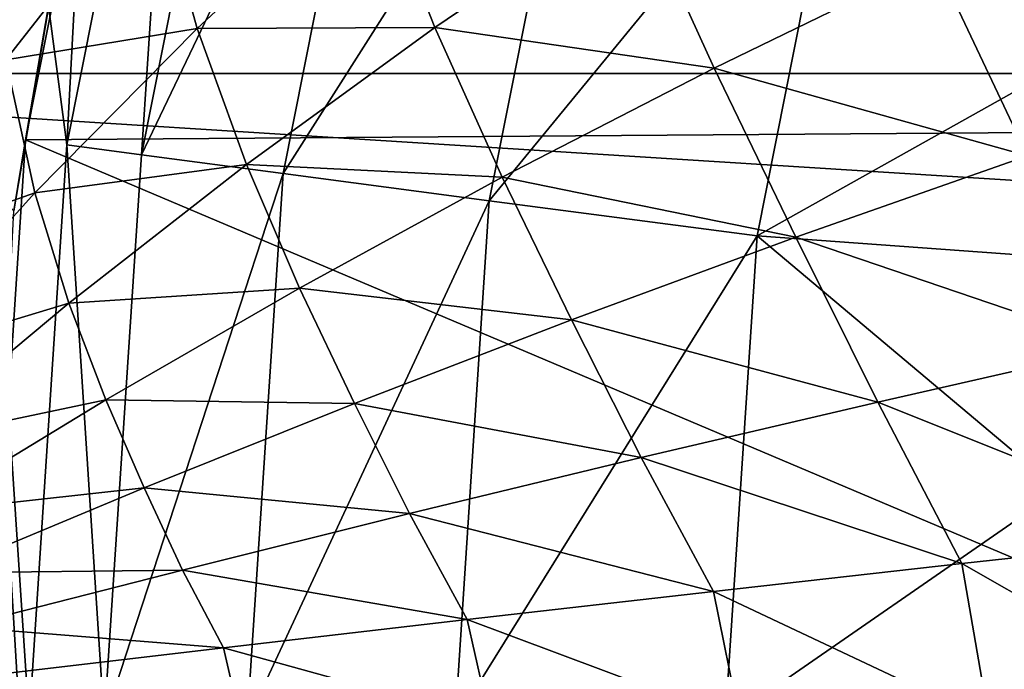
# Model space of a CAD drawing. Header units: metres. Extents: x -31 to 167, y -24 to 31.
# Tile 12 of 155: x -20.54 to -15.97, y 0.24 to 3.26. Entities that reach past the tile are written whole.
import ezdxf

# ---------------------------------------------------------------- set-up
doc = ezdxf.new("R2010")
doc.units = ezdxf.units.M
doc.layers.add('solid_12_381_042_XXX', color=7, linetype='CONTINUOUS')

msp = doc.modelspace()

# ---------------------------------------------------------------- linework, layer by layer
at = {"layer": 'solid_12_381_042_XXX'}
for points in [[(-20.324528, 2.676137, 115.540306), (-19.908621, 10.483031, 115.540306), (-21.029806, 7.999648, 115.540306)], [(-20.324528, 2.676137, 115.540306), (-19.801411, 5.306026, 115.540306), (-19.908621, 10.483031, 115.540306)], [(-19.908562, -10.483146, 115.540306), (-21.029806, 7.999648, 115.540306), (-21.029772, -7.99974, 115.540306)], [(-20.499933, 0, 115.540306), (-21.029806, 7.999648, 115.540306), (-19.908562, -10.483146, 115.540306)], [(-20.499933, 0, 115.540306), (-20.324528, 2.676137, 115.540306), (-21.029806, 7.999648, 115.540306)], [(23.810772, 3.007728, -4), (-23.810766, 3.007766, -4), (-23.245995, 5.968215, -4)], [(23.810772, 3.007728, -4), (-23.245995, 5.968215, -4), (23.246014, 5.968144, -4)], [(-20.169415, 4.717874, 127.495453), (-19.988071, 5.355397, 128.090302), (-20.516102, 2.700798, 128.090302)], [(-7.526183, 2.794108, 128.090302), (-20.516102, 2.700798, 128.090302), (-19.988071, 5.355397, 128.090302)], [(-7.492099, 3.05288, 128.090302), (-7.526183, 2.794108, 128.090302), (-19.988071, 5.355397, 128.090302)], [(-7.492099, 3.05288, 128.090302), (-19.988071, 5.355397, 128.090302), (-7.392161, 3.294103, 128.090302)], [(-19.978081, 2.63036, 118.044807), (-19.801411, 5.306026, 115.540306), (-20.324528, 2.676137, 115.540306)], [(-19.978081, 2.63036, 118.044807), (-19.463835, 5.21552, 118.044807), (-19.801411, 5.306026, 115.540306)], [(-18.822891, 5.04376, 120.487595), (-19.463835, 5.21552, 118.044807), (-19.978081, 2.63036, 118.044807)], [(-18.822891, 5.04376, 120.487595), (-19.978081, 2.63036, 118.044807), (-19.3202, 2.54373, 120.487595)], [(-18.822891, 5.04376, 120.487595), (-19.3202, 2.54373, 120.487595), (-17.88904, 4.793526, 122.826996)], [(-19.3202, 2.54373, 120.487595), (-18.361677, 2.417529, 122.826996), (-17.88904, 4.793526, 122.826996)], [(-17.88904, 4.793526, 122.826996), (-18.361677, 2.417529, 122.826996), (-16.67724, 4.468825, 125.025543)], [(-22.032484, 3.602853, 128.364212), (-20.169415, 4.717874, 127.495453), (-20.571243, 2.370205, 127.682831)], [(-20.571243, 2.370205, 127.682831), (-20.169415, 4.717874, 127.495453), (-20.516102, 2.700798, 128.090302)], [(-18.361677, 2.417529, 122.826996), (-17.117863, 2.253777, 125.025543), (-16.67724, 4.468825, 125.025543)], [(-16.67724, 4.468825, 125.025543), (-17.117863, 2.253777, 125.025543), (-15.420615, 3.204036, 127.040306)], [(-16.67724, 4.468825, 125.025543), (-15.420615, 3.204036, 127.040306), (-15.165834, 4.249634, 127.040306)], [(-15.220166, 4.018782, 145.454453), (-16.28977, 3.531879, 145.411148), (-14.75301, 2.996141, 145.483246)], [(-20.644175, 3.967526, 145.201645), (-20.6085, 3.071094, 145.210678), (-19.922613, 3.946917, 145.237274)], [(-19.922613, 3.946917, 145.237274), (-20.6085, 3.071094, 145.210678), (-19.719835, 3.21713, 145.253159)], [(-19.922613, 3.946917, 145.237274), (-19.719835, 3.21713, 145.253159), (-18.909191, 3.970748, 145.285904)], [(-18.909191, 3.970748, 145.285904), (-19.719835, 3.21713, 145.253159), (-18.614491, 3.221109, 145.306137)], [(-18.909191, 3.970748, 145.285904), (-18.614491, 3.221109, 145.306137), (-17.68824, 3.848042, 145.344467)], [(-17.68824, 3.848042, 145.344467), (-18.614491, 3.221109, 145.306137), (-17.317232, 3.03337, 145.368118)], [(-17.68824, 3.848042, 145.344467), (-17.317232, 3.03337, 145.368118), (-16.28977, 3.531879, 145.411148)], [(-16.28977, 3.531879, 145.411148), (-17.317232, 3.03337, 145.368118), (-15.861823, 2.626529, 145.436783)], [(-16.28977, 3.531879, 145.411148), (-15.861823, 2.626529, 145.436783), (-14.75301, 2.996141, 145.483246)], [(-20.6085, 3.071094, 145.210678), (-20.473263, 2.45402, 145.221268), (-19.719835, 3.21713, 145.253159)], [(-19.719835, 3.21713, 145.253159), (-20.473263, 2.45402, 145.221268), (-19.489748, 2.584883, 145.268509)], [(-19.719835, 3.21713, 145.253159), (-19.489748, 2.584883, 145.268509), (-18.614491, 3.221109, 145.306137)], [(-18.614491, 3.221109, 145.306137), (-19.489748, 2.584883, 145.268509), (-18.301287, 2.526166, 145.325516)], [(-18.614491, 3.221109, 145.306137), (-18.301287, 2.526166, 145.325516), (-17.317232, 3.03337, 145.368118)], [(-17.117863, 2.253777, 125.025543), (-15.603209, 2.144944, 127.040306), (-15.420615, 3.204036, 127.040306)], [(-20.6085, 3.071094, 145.210678), (-21.231802, 2.18604, 145.184998), (-20.473263, 2.45402, 145.221268)], [(-17.317232, 3.03337, 145.368118), (-18.301287, 2.526166, 145.325516), (-16.937517, 2.248686, 145.39032)], [(-17.317232, 3.03337, 145.368118), (-16.937517, 2.248686, 145.39032), (-15.861823, 2.626529, 145.436783)], [(-23.810766, 3.007766, -4), (24, 0, -4), (-24, 0, -4)], [(23.810772, 3.007728, -4), (24, 0, -4), (-23.810766, 3.007766, -4)], [(-7.526183, -2.794108, 128.090302), (-20.516102, 2.700798, 128.090302), (-7.526183, 2.794108, 128.090302)], [(-20.571243, 2.370205, 127.682831), (-20.516102, 2.700798, 128.090302), (-20.693132, 0, 128.090302)], [(-7.526183, -2.794108, 128.090302), (-20.693132, 0, 128.090302), (-20.516102, 2.700798, 128.090302)], [(-20.150497, 0.000193, 118.044807), (-20.324528, 2.676137, 115.540306), (-20.499933, 0, 115.540306)], [(-20.150497, 0.000193, 118.044807), (-19.978081, 2.63036, 118.044807), (-20.324528, 2.676137, 115.540306)], [(-19.3202, 2.54373, 120.487595), (-19.978081, 2.63036, 118.044807), (-20.150497, 0.000193, 118.044807)], [(-15.861823, 2.626529, 145.436783), (-16.937517, 2.248686, 145.39032), (-15.434783, 1.737233, 145.46022)], [(-20.473263, 2.45402, 145.221268), (-20.315384, 1.941608, 145.231613), (-19.489748, 2.584883, 145.268509)], [(-19.489748, 2.584883, 145.268509), (-20.315384, 1.941608, 145.231613), (-19.242893, 2.012204, 145.283401)], [(-19.489748, 2.584883, 145.268509), (-19.242893, 2.012204, 145.283401), (-18.301287, 2.526166, 145.325516)], [(-19.3202, 2.54373, 120.487595), (-20.150497, 0.000193, 118.044807), (-19.486937, 0.000175, 120.487595)], [(-19.3202, 2.54373, 120.487595), (-19.486937, 0.000175, 120.487595), (-18.361677, 2.417529, 122.826996)], [(-18.301287, 2.526166, 145.325516), (-19.242893, 2.012204, 145.283401), (-17.979248, 1.864857, 145.343964)], [(-18.301287, 2.526166, 145.325516), (-17.979248, 1.864857, 145.343964), (-16.937517, 2.248686, 145.39032)], [(-21.231802, 2.18604, 145.184998), (-21.170723, 1.68414, 145.190277), (-20.473263, 2.45402, 145.221268)], [(-20.473263, 2.45402, 145.221268), (-21.170723, 1.68414, 145.190277), (-20.315384, 1.941608, 145.231613)], [(-19.486937, 0.000175, 120.487595), (-18.520142, 0.000167, 122.826996), (-18.361677, 2.417529, 122.826996)], [(-18.361677, 2.417529, 122.826996), (-18.520142, 0.000167, 122.826996), (-17.117863, 2.253777, 125.025543)], [(-18.520142, 0.000167, 122.826996), (-17.265594, 0.000165, 125.025543), (-17.117863, 2.253777, 125.025543)], [(-16.937517, 2.248686, 145.39032), (-17.979248, 1.864857, 145.343964), (-16.557281, 1.483167, 145.410904)], [(-17.117863, 2.253777, 125.025543), (-17.265594, 0.000165, 125.025543), (-15.713292, 1.074596, 127.040306)], [(-17.117863, 2.253777, 125.025543), (-15.713292, 1.074596, 127.040306), (-15.603209, 2.144944, 127.040306)], [(-16.937517, 2.248686, 145.39032), (-16.557281, 1.483167, 145.410904), (-15.434783, 1.737233, 145.46022)], [(-20.315384, 1.941608, 145.231613), (-20.14341, 1.49324, 145.241806), (-19.242893, 2.012204, 145.283401)], [(-19.242893, 2.012204, 145.283401), (-20.14341, 1.49324, 145.241806), (-18.987976, 1.476448, 145.297745)], [(-19.242893, 2.012204, 145.283401), (-18.987976, 1.476448, 145.297745), (-17.979248, 1.864857, 145.343964)], [(-21.170723, 1.68414, 145.190277), (-21.092766, 1.293526, 145.195496), (-20.315384, 1.941608, 145.231613)], [(-20.315384, 1.941608, 145.231613), (-21.092766, 1.293526, 145.195496), (-20.14341, 1.49324, 145.241806)], [(-17.979248, 1.864857, 145.343964), (-18.987976, 1.476448, 145.297745), (-17.656239, 1.225465, 145.361267)], [(-17.979248, 1.864857, 145.343964), (-17.656239, 1.225465, 145.361267), (-16.557281, 1.483167, 145.410904)], [(-15.434783, 1.737233, 145.46022), (-16.557281, 1.483167, 145.410904), (-14.99856, 0.861061, 145.482025)], [(-21.092766, 1.293526, 145.195496), (-21.004194, 0.971036, 145.200745), (-20.14341, 1.49324, 145.241806)], [(-20.14341, 1.49324, 145.241806), (-21.004194, 0.971036, 145.200745), (-19.96492, 1.084744, 145.251724)], [(-20.14341, 1.49324, 145.241806), (-19.96492, 1.084744, 145.251724), (-18.987976, 1.476448, 145.297745)], [(-18.987976, 1.476448, 145.297745), (-19.96492, 1.084744, 145.251724), (-18.732454, 0.965031, 145.31134)], [(-18.987976, 1.476448, 145.297745), (-18.732454, 0.965031, 145.31134), (-17.656239, 1.225465, 145.361267)], [(-16.557281, 1.483167, 145.410904), (-17.656239, 1.225465, 145.361267), (-16.165726, 0.733566, 145.430481)], [(-16.557281, 1.483167, 145.410904), (-16.165726, 0.733566, 145.430481), (-14.99856, 0.861061, 145.482025)], [(-17.656239, 1.225465, 145.361267), (-18.732454, 0.965031, 145.31134), (-17.320717, 0.604429, 145.378082)], [(-17.656239, 1.225465, 145.361267), (-17.320717, 0.604429, 145.378082), (-16.165726, 0.733566, 145.430481)], [(-21.004194, 0.971036, 145.200745), (-20.911299, 0.691033, 145.205902), (-19.96492, 1.084744, 145.251724)], [(-19.96492, 1.084744, 145.251724), (-20.911299, 0.691033, 145.205902), (-19.786873, 0.702698, 145.261154)], [(-19.96492, 1.084744, 145.251724), (-19.786873, 0.702698, 145.261154), (-18.732454, 0.965031, 145.31134)], [(-17.265594, 0.000165, 125.025543), (-15.749929, 0.000007, 127.040306), (-15.713292, 1.074596, 127.040306)], [(-18.732454, 0.965031, 145.31134), (-19.786873, 0.702698, 145.261154), (-18.464005, 0.474085, 145.32486)], [(-18.732454, 0.965031, 145.31134), (-18.464005, 0.474085, 145.32486), (-17.320717, 0.604429, 145.378082)], [(-14.99856, 0.861061, 145.482025), (-16.165726, 0.733566, 145.430481), (-14.879624, -0.000001, 145.488083)], [(-16.165726, 0.733566, 145.430481), (-17.320717, 0.604429, 145.378082), (-16.039085, -0.000001, 145.436768)], [(-16.165726, 0.733566, 145.430481), (-16.039085, -0.000001, 145.436768), (-14.879624, -0.000001, 145.488083)], [(-20.911299, 0.691033, 145.205902), (-20.820442, 0.439298, 145.210724), (-19.786873, 0.702698, 145.261154)], [(-19.786873, 0.702698, 145.261154), (-20.820442, 0.439298, 145.210724), (-19.596123, 0.342935, 145.270828)], [(-19.786873, 0.702698, 145.261154), (-19.596123, 0.342935, 145.270828), (-18.464005, 0.474085, 145.32486)], [(-17.320717, 0.604429, 145.378082), (-18.464005, 0.474085, 145.32486), (-17.198484, 0, 145.384109)], [(-17.320717, 0.604429, 145.378082), (-17.198484, 0, 145.384109), (-16.039085, -0.000001, 145.436768)], [(-18.464005, 0.474085, 145.32486), (-19.596123, 0.342935, 145.270828), (-18.357817, 0, 145.330109)], [(-18.464005, 0.474085, 145.32486), (-18.357817, 0, 145.330109), (-17.198484, 0, 145.384109)], [(-20.820442, 0.439298, 145.210724), (-20.717607, 0.211379, 145.215988), (-19.596123, 0.342935, 145.270828)], [(-19.596123, 0.342935, 145.270828), (-20.717607, 0.211379, 145.215988), (-19.517084, 0, 145.274765)], [(-19.596123, 0.342935, 145.270828), (-19.517084, 0, 145.274765), (-18.357817, 0, 145.330109)]]:
    msp.add_3dface(points, dxfattribs=at)

doc.saveas('drawing.dxf')
